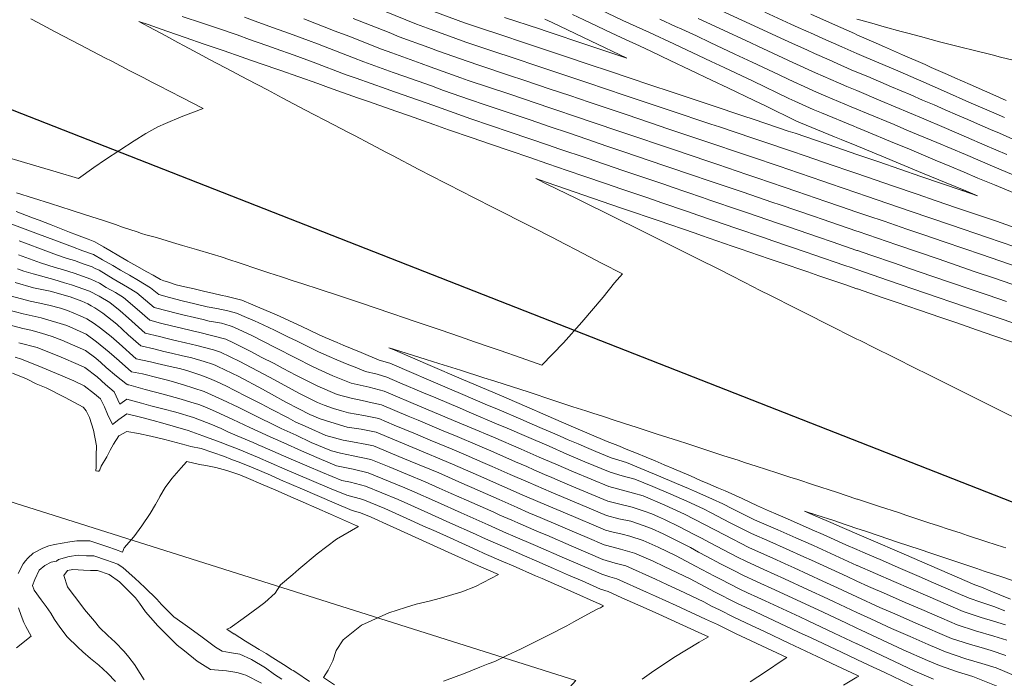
# Model space of a CAD drawing. Header units: inches. Extents: x 11351264 to 11356330, y 6702313 to 6706468.
# Tile 146 of 160: x 11354744 to 11355045, y 6705791 to 6705993. Entities that reach past the tile are written whole.
import ezdxf

# ---------------------------------------------------------------- set-up
doc = ezdxf.new("R2010")
doc.units = ezdxf.units.IN
doc.header["$MEASUREMENT"] = 0
doc.layers.add('Shumate_Contours_clip1', color=7, linetype='Continuous', lineweight=0)
doc.layers.add('Shumate_Parcels_clip1', color=7, linetype='Continuous', lineweight=0)
doc.layers.add('Shumate_Streets_clip1', color=7, linetype='Continuous')

msp = doc.modelspace()

# ---------------------------------------------------------------- linework, layer by layer
at = {"layer": 'Shumate_Contours_clip1'}
for points, elevation in [([(11355048.71, 6705929), (11355042.65, 6705931.08), (11355036.24, 6705933.27), (11355030.48, 6705935.24), (11355024.24, 6705937.38), (11355018.43, 6705939.37), (11355010.87, 6705941.95), (11355005.6, 6705943.76), (11355000, 6705945.67), (11354997.51, 6705946.53), (11354992.76, 6705948.15), (11354984.14, 6705951.1), (11354979.92, 6705952.54), (11354971.81, 6705955.3), (11354968.15, 6705956.52), (11354957.89, 6705959.96), (11354955.32, 6705960.81), (11354942.5, 6705965.11), (11354929.67, 6705969.42), (11354922.44, 6705971.86), (11354918.21, 6705973.29), (11354904.45, 6705977.89), (11354892.99, 6705981.72), (11354890.68, 6705982.49), (11354880.28, 6705985.96), (11354877.3, 6705987.03), (11354868.59, 6705990.22), (11354865.21, 6705991.44), (11354855.41, 6705995.43)], 1392), ([(11354912.97, 6705994.42), (11354916.45, 6705992.76), (11354924.78, 6705988.82), (11354929.37, 6705986.63), (11354933.43, 6705984.76), (11354937.11, 6705983.07), (11354942.85, 6705980.31), (11354948.81, 6705977.48), (11354955.67, 6705974.19), (11354960.49, 6705971.9), (11354968.5, 6705968.05), (11354972.16, 6705966.3), (11354981.32, 6705961.89), (11354982.74, 6705961.26), (11354993.13, 6705956.98), (11354995.19, 6705956.12), (11355000, 6705954.14), (11355007.63, 6705950.99), (11355020.08, 6705945.85), (11355032.32, 6705940.81), (11355032.44, 6705940.76), (11355032.55, 6705940.71), (11355036.92, 6705938.92), (11355032.53, 6705940.42), (11355032.38, 6705940.47), (11355032.21, 6705940.53), (11355019.56, 6705944.85), (11355006.72, 6705949.24), (11355000, 6705951.54), (11354993.88, 6705953.63), (11354981.05, 6705958.02), (11354978.99, 6705958.72), (11354968.49, 6705962.22), (11354965.05, 6705963.37), (11354955.66, 6705966.51), (11354951.12, 6705968.03), (11354942.83, 6705970.8), (11354937.2, 6705972.69), (11354930, 6705975.09), (11354924.3, 6705977.02), (11354918.01, 6705979.12), (11354910.54, 6705981.62), (11354905.3, 6705983.37), (11354896.76, 6705986.22), (11354892.59, 6705987.61), (11354882.99, 6705990.81), (11354879.88, 6705991.85), (11354870.53, 6705995.28)], 1394), ([(11354919.2, 6705996.92), (11354928.4, 6705992.57), (11354936.56, 6705988.85), (11354943.97, 6705985.44), (11354955.37, 6705980.04), (11354959.31, 6705978.16), (11354968.19, 6705973.94), (11354979.13, 6705968.72), (11354981.01, 6705967.82), (11354986.61, 6705965.32), (11354989.14, 6705964.28), (11354999.04, 6705960.16), (11355000, 6705959.77), (11355002.22, 6705958.85), (11355011.47, 6705955.01), (11355015.3, 6705953.43), (11355023.89, 6705949.85), (11355028.39, 6705948), (11355032.8, 6705946.13), (11355037.01, 6705944.34), (11355042.1, 6705942.24), (11355049.39, 6705939.22)], 1392), ([(11354958.37, 6705995.57), (11354964.81, 6705992.68), (11354967.26, 6705991.53), (11354976.7, 6705987.16), (11354980.07, 6705985.57), (11354984.84, 6705983.44), (11354987.02, 6705982.47), (11354991.52, 6705980.47), (11354993.96, 6705979.39), (11354998.22, 6705977.5), (11355000, 6705976.75), (11355003.3, 6705975.37), (11355010.57, 6705972.27), (11355016.47, 6705969.79), (11355020.08, 6705968.21), (11355023.6, 6705966.7), (11355026.99, 6705965.22), (11355030.72, 6705963.61), (11355033.9, 6705962.23), (11355036.87, 6705960.93), (11355040.8, 6705959.23), (11355043.57, 6705958.02), (11355047.71, 6705956.24)], 1386), ([(11354747.21, 6705993.08), (11354749.35, 6705991.93), (11354754.66, 6705989.12), (11354762.29, 6705985.12), (11354769.92, 6705981.14), (11354771.99, 6705980.07), (11354777.57, 6705977.16), (11354781.59, 6705975.08), (11354784.29, 6705973.66), (11354786.26, 6705972.62), (11354793.39, 6705968.96), (11354799.96, 6705965.6), (11354793.27, 6705963.08), (11354788.43, 6705961), (11354786.07, 6705960.01), (11354782.42, 6705957.94), (11354778.82, 6705955.74), (11354770.04, 6705950.04), (11354766.49, 6705947.58), (11354761.81, 6705944.19), (11354755, 6705946.2), (11354748.01, 6705948.26), (11354744.24, 6705949.4), (11354739.53, 6705950.8)], 1384), ([(11355054.81, 6705897.53), (11355043.85, 6705901.28), (11355032.89, 6705905.03), (11355021, 6705909.1), (11355009.61, 6705913.01), (11355000, 6705916.3), (11354998.21, 6705916.92), (11354996.27, 6705917.58), (11354986.81, 6705920.83), (11354984.41, 6705921.65), (11354974.28, 6705925.12), (11354971.43, 6705926.1), (11354962.94, 6705929.01), (11354959.62, 6705930.14), (11354951.61, 6705932.89), (11354947.81, 6705934.19), (11354940.27, 6705936.77), (11354936, 6705938.23), (11354928, 6705940.94), (11354923.05, 6705942.64), (11354916.73, 6705944.8), (11354911.33, 6705946.66), (11354905.45, 6705948.66), (11354899.6, 6705950.68), (11354894.17, 6705952.53), (11354887.87, 6705954.69), (11354882.26, 6705956.59), (11354875.02, 6705959.13), (11354870.58, 6705960.7), (11354862.77, 6705963.43), (11354858.89, 6705964.8), (11354850.53, 6705967.73), (11354847.2, 6705968.91), (11354838.28, 6705972.03), (11354835.04, 6705973.27), (11354829.25, 6705975.3), (11354823.45, 6705977.32), (11354817.66, 6705979.34), (11354812.66, 6705981.07), (11354811.86, 6705981.37), (11354806.07, 6705983.36), (11354800.29, 6705985.35), (11354794.5, 6705987.34), (11354789.13, 6705989.2), (11354788.86, 6705989.29), (11354783.11, 6705991.29), (11354780.28, 6705992.28), (11354783.37, 6705990.61), (11354788.5, 6705987.85), (11354792.17, 6705985.87), (11354794.16, 6705984.81), (11354797.02, 6705983.27), (11354799.81, 6705981.78), (11354801.89, 6705980.66), (11354806.75, 6705978.06), (11354813.51, 6705974.52), (11354819.6, 6705971.3), (11354824.12, 6705968.91), (11354829.33, 6705966.16), (11354833.63, 6705963.91), (11354837.64, 6705961.81), (11354844.4, 6705958.28), (11354846.24, 6705957.31), (11354851.23, 6705954.69), (11354856.1, 6705952.13), (11354857.89, 6705951.19), (11354865.95, 6705946.94), (11354869.97, 6705944.88), (11354873.89, 6705942.87), (11354879.93, 6705939.78), (11354881.85, 6705938.8), (11354889.88, 6705934.7), (11354899.01, 6705930.13), (11354901.27, 6705928.96), (11354906.65, 6705926.2), (11354910.74, 6705924.07), (11354914.27, 6705922.26), (11354921.85, 6705918.31), (11354928.25, 6705914.97), (11354925.78, 6705912.24), (11354922.34, 6705907.89), (11354915.81, 6705900.19), (11354910.2, 6705893.83), (11354903.61, 6705887.01), (11354897.27, 6705889.25), (11354890.84, 6705891.52), (11354888.05, 6705892.44), (11354882.94, 6705894.22), (11354880.15, 6705895.17), (11354876.01, 6705896.61), (11354872.21, 6705897.91), (11354869.06, 6705899), (11354864.24, 6705900.64), (11354862.12, 6705901.37), (11354857.4, 6705902.93), (11354848.05, 6705906.1), (11354841.7, 6705908.23), (11354835.78, 6705910.22), (11354830.14, 6705912.03), (11354827.78, 6705912.78), (11354823.92, 6705914.07), (11354820.06, 6705915.33), (11354817.28, 6705916.26), (11354810.64, 6705918.48), (11354808.09, 6705919.33), (11354805.45, 6705920.19), (11354802.67, 6705921.06), (11354797.93, 6705922.42), (11354793.68, 6705923.66), (11354790.59, 6705924.62), (11354787.35, 6705925.64), (11354785.24, 6705926.2), (11354782.4, 6705926.98), (11354781.13, 6705927.37), (11354779.73, 6705927.82), (11354777.47, 6705928.58), (11354775.32, 6705929.33), (11354773.17, 6705930.07), (11354769.48, 6705931.29), (11354765.88, 6705932.46), (11354763.63, 6705933.18), (11354759.55, 6705934.52), (11354753.23, 6705936.58), (11354742.82, 6705939.84)], 1382), ([(11355045.7, 6705906.53), (11355040.14, 6705908.43), (11355034.3, 6705910.43), (11355029.18, 6705912.18), (11355022.9, 6705914.33), (11355016.1, 6705916.66), (11355011.5, 6705918.24), (11355004.24, 6705920.73), (11355000.11, 6705922.14), (11355000, 6705922.18), (11354992.37, 6705924.8), (11354988.25, 6705926.21), (11354979.02, 6705929.37), (11354975.41, 6705930.61), (11354966.79, 6705933.56), (11354964.07, 6705934.49), (11354954.97, 6705937.6), (11354952.73, 6705938.36), (11354943.15, 6705941.63), (11354941.16, 6705942.3), (11354928.34, 6705946.65), (11354917.4, 6705950.38), (11354908.82, 6705953.31), (11354905.66, 6705954.39), (11354893.92, 6705958.4), (11354881.87, 6705962.48), (11354870.18, 6705966.61), (11354868.16, 6705967.31), (11354858.49, 6705970.75), (11354855.95, 6705971.63), (11354846.8, 6705974.89), (11354843.74, 6705975.96), (11354833.63, 6705979.84), (11354827.82, 6705981.91), (11354822.02, 6705983.97), (11354820.05, 6705984.66), (11354816.22, 6705986.03), (11354814.12, 6705986.75), (11354810.4, 6705988.16), (11354804.62, 6705990.1), (11354799.75, 6705991.73), (11354793.58, 6705993.76)], 1384), ([(11355047.38, 6705911.84), (11355042.03, 6705913.66), (11355036.19, 6705915.66), (11355024.79, 6705919.56), (11355012.2, 6705923.87), (11355000.34, 6705927.94), (11355000, 6705928.06), (11354989.37, 6705931.7), (11354986.98, 6705932.52), (11354976.54, 6705936.1), (11354973.96, 6705936.98), (11354965.2, 6705939.97), (11354962.14, 6705941.01), (11354953.86, 6705943.83), (11354950.3, 6705945.05), (11354941.5, 6705948.01), (11354936.43, 6705949.73), (11354928.67, 6705952.35), (11354923.49, 6705954.11), (11354917.39, 6705956.18), (11354911.74, 6705958.12), (11354906.11, 6705960.02), (11354899.98, 6705962.12), (11354894.18, 6705964.07), (11354886.27, 6705966.75), (11354881.47, 6705968.35), (11354873.51, 6705971.17), (11354869.78, 6705972.51), (11354861.32, 6705975.51), (11354858.09, 6705976.68), (11354849.16, 6705979.87), (11354845.91, 6705981.16), (11354834.91, 6705985.37), (11354832.2, 6705986.45), (11354826.39, 6705988.55), (11354821.51, 6705990.31), (11354815.59, 6705992.44), (11354812.65, 6705993.57)], 1386), ([(11355050.28, 6705916.71), (11355043.66, 6705918.98), (11355038.09, 6705920.89), (11355032.71, 6705922.73), (11355026.69, 6705924.79), (11355020.17, 6705927.02), (11355015.29, 6705928.69), (11355008.3, 6705931.09), (11355003.34, 6705932.79), (11355000, 6705933.93), (11354994.94, 6705935.66), (11354990.5, 6705937.18), (11354981.59, 6705940.24), (11354977.67, 6705941.58), (11354969.31, 6705944.43), (11354966.32, 6705945.44), (11354957.47, 6705948.46), (11354954.66, 6705949.4), (11354943.57, 6705953.13), (11354929, 6705958.04), (11354917.72, 6705961.87), (11354915.68, 6705962.56), (11354906.05, 6705965.83), (11354893.79, 6705969.96), (11354881.07, 6705974.22), (11354878.84, 6705975.01), (11354869.38, 6705978.4), (11354866.67, 6705979.36), (11354857.69, 6705982.62), (11354854.53, 6705983.74), (11354844.5, 6705987.73), (11354840.37, 6705989.31), (11354830.76, 6705993.11)], 1388), ([(11355052.43, 6705921.84), (11355039.95, 6705926.13), (11355028.59, 6705930.01), (11355016.27, 6705934.23), (11355002.91, 6705938.81), (11355000, 6705939.8), (11354991.63, 6705942.67), (11354989.55, 6705943.38), (11354978.79, 6705947.06), (11354976.48, 6705947.85), (11354967.45, 6705950.92), (11354964.64, 6705951.88), (11354954.99, 6705955.11), (11354950.73, 6705956.54), (11354942.16, 6705959.42), (11354936.83, 6705961.22), (11354929.34, 6705963.73), (11354923.91, 6705965.57), (11354918.06, 6705967.55), (11354912.13, 6705969.56), (11354906.1, 6705971.58), (11354898.38, 6705974.17), (11354893.39, 6705975.84), (11354884.61, 6705978.77), (11354880.68, 6705980.09), (11354871.99, 6705983.2), (11354868.98, 6705984.3), (11354859.88, 6705987.6), (11354856.83, 6705988.85), (11354845.8, 6705993.22)], 1390), ([(11354904.48, 6705992.99), (11354906.74, 6705991.92), (11354918.51, 6705986.31), (11354929.54, 6705981.04), (11354917.62, 6705985.02), (11354904.91, 6705989.27), (11354902.86, 6705989.96), (11354892.2, 6705993.52)], 1396), ([(11354939.7, 6705992.94), (11354944.5, 6705990.76), (11354946.38, 6705989.89), (11354950.88, 6705987.84), (11354955.06, 6705985.86), (11354962.67, 6705982.29), (11354967.88, 6705979.82), (11354974.43, 6705976.73), (11354980.7, 6705973.74), (11354983.8, 6705972.36), (11354987.64, 6705970.64), (11354990.48, 6705969.38), (11354998.22, 6705966.17), (11355000, 6705965.42), (11355002.89, 6705964.21), (11355011.33, 6705960.7), (11355015.29, 6705959.03), (11355024.44, 6705955.22), (11355033.17, 6705951.49), (11355041.45, 6705947.95), (11355051.89, 6705943.61)], 1390), ([(11354951.42, 6705993.16), (11354957.83, 6705990.25), (11354967.57, 6705985.69), (11354969.66, 6705984.72), (11354980.38, 6705979.66), (11354987.33, 6705976.56), (11354994.35, 6705973.45), (11354996.85, 6705972.4), (11355000, 6705971.08), (11355007.33, 6705968.01), (11355020.47, 6705962.48), (11355026.62, 6705959.83), (11355033.53, 6705956.86), (11355039.15, 6705954.43), (11355045.87, 6705951.54)], 1388), ([(11354971.84, 6705995.11), (11354979.76, 6705991.44), (11354982, 6705990.45), (11354986.71, 6705988.36), (11354988.68, 6705987.48), (11354995.38, 6705984.51), (11355000, 6705982.46), (11355002.07, 6705981.55), (11355012.45, 6705977.13), (11355020.45, 6705973.63), (11355027.36, 6705970.61), (11355034.26, 6705967.6), (11355041.17, 6705964.58), (11355045.13, 6705962.85)], 1384), ([(11354985.83, 6705994.47), (11354992.52, 6705991.51), (11354999.21, 6705988.54), (11355000, 6705988.19), (11355005.91, 6705985.58), (11355008.42, 6705984.51), (11355013.92, 6705982.08), (11355020.82, 6705979.04), (11355022.74, 6705978.2), (11355027.72, 6705976), (11355029.9, 6705975.05), (11355034.63, 6705972.97), (11355039.02, 6705971.03), (11355041.53, 6705969.93), (11355045.69, 6705968.1)], 1382), ([(11355048.14, 6705980.28), (11355043.87, 6705981.38), (11355041.34, 6705982), (11355035.12, 6705983.56), (11355032.55, 6705984.21), (11355025.22, 6705986.05), (11355022.71, 6705986.74), (11355019.39, 6705987.63), (11355015.53, 6705988.69), (11355013.54, 6705989.23), (11355008.36, 6705990.65), (11355004.51, 6705991.71), (11355001.19, 6705992.63), (11355000, 6705992.96)], 1382), ([(11355047.57, 6705894.12), (11355041.9, 6705896.06), (11355036.61, 6705897.87), (11355030.5, 6705899.97), (11355025.64, 6705901.63), (11355019.11, 6705903.87), (11355012.03, 6705906.3), (11355007.71, 6705907.78), (11355000.17, 6705910.37), (11355000, 6705910.43), (11354996.31, 6705911.69), (11354988.31, 6705914.44), (11354984.92, 6705915.6), (11354976.45, 6705918.51), (11354973.15, 6705919.64), (11354964.27, 6705922.69), (11354961.82, 6705923.52), (11354952.47, 6705926.73), (11354950.48, 6705927.41), (11354939.14, 6705931.3), (11354928.87, 6705934.83), (11354927.67, 6705935.24), (11354916.39, 6705939.11), (11354905.25, 6705942.94), (11354901.71, 6705944.15), (11354905.31, 6705942.4), (11354913.93, 6705938.19), (11354917.21, 6705936.57), (11354923.27, 6705933.61), (11354927.92, 6705931.27), (11354931.55, 6705929.48), (11354939.31, 6705925.62), (11354944.78, 6705922.89), (11354950.7, 6705919.93), (11354958.31, 6705916.13), (11354961.31, 6705914.58), (11354965.73, 6705912.32), (11354970.36, 6705909.92), (11354973.54, 6705908.32), (11354981.23, 6705904.44), (11354985.29, 6705902.4), (11354990.67, 6705899.69), (11355000, 6705895.05), (11355000.92, 6705894.59), (11355005.4, 6705892.36), (11355011.14, 6705889.49), (11355018.4, 6705885.86), (11355021, 6705884.57), (11355029.98, 6705880.09), (11355040.51, 6705874.82), (11355043.16, 6705873.49), (11355051.02, 6705869.54)], 1380), ([(11354742.73, 6705934.07), (11354744.08, 6705933.59), (11354747.79, 6705932.14), (11354749.8, 6705931.39), (11354753.45, 6705929.97), (11354755.52, 6705929.18), (11354759.1, 6705927.79), (11354761.24, 6705926.97), (11354764.74, 6705925.61), (11354766.85, 6705924.8), (11354769.45, 6705923.27), (11354771.4, 6705922.11), (11354774.2, 6705920.56), (11354776.57, 6705919.13), (11354776.93, 6705918.93), (11354779.7, 6705917.33), (11354782.69, 6705915.57), (11354784.62, 6705914.59), (11354786.88, 6705913.26), (11354787.89, 6705912.82), (11354789.01, 6705912.52), (11354791.73, 6705911.66), (11354794.38, 6705911.02), (11354797.19, 6705910.38), (11354800.43, 6705909.56), (11354802.78, 6705909.05), (11354805.78, 6705908.37), (11354806.87, 6705908.12), (11354811.78, 6705906.99), (11354815.17, 6705905.53), (11354817.33, 6705904.59), (11354822.37, 6705902.4), (11354827.51, 6705900.15), (11354829.9, 6705899), (11354835.29, 6705896.44), (11354837.32, 6705895.56), (11354840.91, 6705893.99), (11354842.75, 6705893.19), (11354848.25, 6705890.87), (11354853.8, 6705888.6), (11354857.03, 6705887.63), (11354864.44, 6705884.44), (11354868.21, 6705882.85), (11354875.34, 6705879.79), (11354879.39, 6705878.09), (11354886.25, 6705875.14), (11354890.57, 6705873.32), (11354897.16, 6705870.5), (11354900.59, 6705869), (11354903.71, 6705867.66), (11354906.14, 6705866.61), (11354909.18, 6705865.3), (11354911.68, 6705864.22), (11354914.65, 6705862.95), (11354917.23, 6705861.83), (11354920.11, 6705860.59), (11354924.82, 6705858.64), (11354929.45, 6705857.21), (11354935.1, 6705854.94), (11354939.26, 6705853.21), (11354944.8, 6705850.83), (11354948.46, 6705849.24), (11354950.32, 6705848.42), (11354953.75, 6705846.94), (11354955.82, 6705845.99), (11354958.92, 6705844.6), (11354961.87, 6705843.07), (11354964.73, 6705841.65), (11354968.67, 6705839.72), (11354975.79, 6705836.61), (11354981.24, 6705834.2), (11354986.69, 6705831.79), (11355000, 6705825.74), (11355000.03, 6705825.73), (11355011.26, 6705820.85), (11355021.66, 6705816.35), (11355032.48, 6705811.65), (11355037.99, 6705809.79), (11355041.81, 6705808.63), (11355045.48, 6705807.5)], 1382), ([(11354741.37, 6705930.17), (11354743.86, 6705929.31), (11354749.58, 6705927.17), (11354754.27, 6705925.4), (11354759.95, 6705923.23), (11354763.11, 6705922.08), (11354766.41, 6705920.88), (11354769.11, 6705919.32), (11354772.3, 6705917.6), (11354774.63, 6705916.11), (11354777.42, 6705914.55), (11354780.18, 6705912.95), (11354783.86, 6705910.71), (11354786.4, 6705908.68), (11354789.68, 6705907.74), (11354793.51, 6705906.77), (11354797.39, 6705905.83), (11354801.14, 6705904.89), (11354804.13, 6705904.35), (11354807.55, 6705903.69), (11354810.15, 6705903.01), (11354813.25, 6705901.66), (11354815.69, 6705900.58), (11354818.36, 6705899.4), (11354821.82, 6705897.73), (11354826.07, 6705895.64), (11354828.51, 6705894.45), (11354830.54, 6705893.48), (11354835.2, 6705891.15), (11354838.5, 6705889.7), (11354840.82, 6705888.68), (11354843.97, 6705887.36), (11354846.44, 6705886.4), (11354849.59, 6705885.14), (11354853.16, 6705884.27), (11354856.19, 6705883.36), (11354860.17, 6705881.64), (11354867.37, 6705878.61), (11354871.1, 6705877.01), (11354878.56, 6705873.87), (11354882.04, 6705872.38), (11354889.75, 6705869.13), (11354892.98, 6705867.75), (11354898.92, 6705865.16), (11354905.77, 6705862.2), (11354911.24, 6705859.83), (11354916.7, 6705857.47), (11354924.46, 6705854.26), (11354928.18, 6705853.15), (11354931.98, 6705852.14), (11354937.5, 6705849.93), (11354943.02, 6705847.52), (11354947.92, 6705845.36), (11354953.05, 6705843.02), (11354955.38, 6705841.8), (11354960.98, 6705838.88), (11354967.77, 6705835.5), (11354973.34, 6705833.03), (11354978.28, 6705830.83), (11354983.72, 6705828.4), (11354986.1, 6705827.3), (11354997.02, 6705822.33), (11355000, 6705820.95), (11355003.53, 6705819.31), (11355009.03, 6705816.92), (11355014.76, 6705814.43), (11355019.85, 6705812.23), (11355025.99, 6705809.56), (11355030.68, 6705807.53), (11355036.21, 6705805.72), (11355041.82, 6705804.07), (11355045.8, 6705802.82)], 1384), ([(11354743.64, 6705925.07), (11354747.26, 6705923.75), (11354749.39, 6705922.97), (11354755.11, 6705920.83), (11354758.35, 6705919.72), (11354760.54, 6705919.04), (11354763.22, 6705918.09), (11354765.98, 6705917.11), (11354766.91, 6705916.64), (11354768.09, 6705916.09), (11354772.45, 6705913.46), (11354776.85, 6705910.95), (11354779.66, 6705909.2), (11354785.01, 6705904.74), (11354789.34, 6705903.57), (11354791.29, 6705903.09), (11354793.7, 6705902.49), (11354797.35, 6705901.64), (11354799.98, 6705901), (11354801.8, 6705900.55), (11354802.51, 6705900.41), (11354805.57, 6705899.85), (11354808.25, 6705899.11), (11354808.51, 6705899.02), (11354809.32, 6705898.67), (11354815.04, 6705895.98), (11354821.99, 6705892.5), (11354828.42, 6705889.2), (11354833.22, 6705886.77), (11354835.11, 6705885.83), (11354839.66, 6705883.82), (11354845.25, 6705881.58), (11354850.77, 6705880.3), (11354855.35, 6705879.08), (11354866.86, 6705874.22), (11354877.82, 6705869.61), (11354881.96, 6705867.87), (11354888.79, 6705865), (11354897.24, 6705861.31), (11354902.78, 6705858.9), (11354907.82, 6705856.72), (11354913.28, 6705854.36), (11354924.1, 6705849.85), (11354929.33, 6705848.44), (11354931.57, 6705847.87), (11354934.54, 6705847), (11354941.2, 6705844.15), (11354947.18, 6705841.44), (11354953.33, 6705838.24), (11354959.42, 6705835.05), (11354966.87, 6705831.26), (11354969.91, 6705829.91), (11354972.43, 6705828.76), (11354975.34, 6705827.47), (11354977.99, 6705826.25), (11354980.76, 6705825.02), (11354989.56, 6705820.95), (11354994.03, 6705818.92), (11355000, 6705816.15), (11355007.03, 6705812.9), (11355012.29, 6705810.61), (11355018.05, 6705808.1), (11355028.87, 6705803.4), (11355034.39, 6705801.58), (11355039.03, 6705800.3), (11355041.1, 6705799.67), (11355045.55, 6705798.16)], 1386), ([(11354743.41, 6705920.82), (11354750.17, 6705918.38), (11354754.65, 6705916.98), (11354756.87, 6705916.28), (11354760.49, 6705915.17), (11354765.57, 6705913.41), (11354768.2, 6705912.14), (11354770.29, 6705910.83), (11354773.09, 6705909.28), (11354775.59, 6705907.74), (11354779.76, 6705904.14), (11354783.62, 6705900.8), (11354786.92, 6705899.94), (11354790.72, 6705899), (11354792.94, 6705898.46), (11354796.7, 6705897.55), (11354798.97, 6705897), (11354802.48, 6705896.13), (11354806.87, 6705895.03), (11354809.23, 6705893.87), (11354814.58, 6705891.26), (11354817.75, 6705889.54), (11354821.64, 6705887.52), (11354824.41, 6705886.06), (11354828.32, 6705884), (11354835.01, 6705880.6), (11354840.93, 6705878.04), (11354845.28, 6705876.91), (11354848.57, 6705876.24), (11354851.66, 6705875.47), (11354854.53, 6705874.87), (11354862.64, 6705871.46), (11354865.72, 6705870.18), (11354873.62, 6705866.86), (11354876.92, 6705865.49), (11354884.61, 6705862.26), (11354887.22, 6705861.11), (11354892.57, 6705858.77), (11354895.56, 6705857.45), (11354898.96, 6705855.98), (11354901.1, 6705855.04), (11354904.41, 6705853.61), (11354906.64, 6705852.63), (11354909.87, 6705851.24), (11354913.96, 6705849.51), (11354918.84, 6705847.49), (11354923.74, 6705845.42), (11354927.48, 6705844.49), (11354931.22, 6705843.59), (11354934.93, 6705842.39), (11354937.26, 6705841.54), (11354939.32, 6705840.65), (11354941.15, 6705839.81), (11354945.67, 6705837.56), (11354949.98, 6705835.35), (11354952.44, 6705834.07), (11354954.92, 6705832.78), (11354959.18, 6705830.46), (11354963.48, 6705828.28), (11354965.96, 6705827.01), (11354971.52, 6705824.5), (11354977.8, 6705821.65), (11354984.86, 6705818.38), (11354991.05, 6705815.52), (11354993.04, 6705814.58), (11355000, 6705811.35), (11355004.28, 6705809.37), (11355010.57, 6705806.41), (11355016.22, 6705803.95), (11355021.82, 6705801.51), (11355027.04, 6705799.24), (11355033.34, 6705797.18), (11355038.16, 6705795.73), (11355042.61, 6705794.34), (11355048.58, 6705791.84)], 1388), ([(11354743.19, 6705916.52), (11354745.06, 6705915.85), (11354747.96, 6705914.96), (11354754.23, 6705913.22), (11354757.56, 6705912.25), (11354759.71, 6705911.64), (11354765.15, 6705909.74), (11354768.1, 6705908.16), (11354771.41, 6705906.24), (11354774.56, 6705903.7), (11354777.11, 6705901.47), (11354782.24, 6705896.86), (11354786.6, 6705895.79), (11354788.57, 6705895.31), (11354790.96, 6705894.73), (11354794.59, 6705893.83), (11354797.99, 6705893.05), (11354803.16, 6705891.69), (11354805.24, 6705891.05), (11354811.13, 6705888.19), (11354812.95, 6705887.29), (11354820.21, 6705883.32), (11354829.38, 6705878.36), (11354834.93, 6705875.65), (11354836.96, 6705874.77), (11354839.85, 6705873.82), (11354842.29, 6705873.03), (11354844.41, 6705872.48), (11354849.07, 6705871.65), (11354853.7, 6705870.68), (11354858.43, 6705868.69), (11354864.9, 6705866), (11354869.43, 6705864.1), (11354876.11, 6705861.33), (11354880.43, 6705859.51), (11354885.55, 6705857.26), (11354888.38, 6705856.03), (11354893.88, 6705853.59), (11354899.42, 6705851.18), (11354906.45, 6705848.12), (11354915.41, 6705844.36), (11354923.38, 6705841), (11354927.11, 6705840.04), (11354930.85, 6705839.32), (11354934.57, 6705837.95), (11354937.08, 6705837.04), (11354940.71, 6705835.37), (11354944.77, 6705833.35), (11354949.01, 6705831.18), (11354951.54, 6705829.84), (11354954.1, 6705828.48), (11354958.28, 6705826.21), (11354962.49, 6705824.07), (11354965.05, 6705822.75), (11354969.45, 6705820.75), (11354974.85, 6705818.28), (11354979.02, 6705816.32), (11354988.08, 6705812.13), (11354996.55, 6705808.15), (11355000, 6705806.55), (11355001.28, 6705805.96), (11355014.11, 6705799.92), (11355021.58, 6705796.66), (11355025.22, 6705795.07), (11355030.7, 6705793.15), (11355035.49, 6705791.7), (11355043.14, 6705788.64)], 1390), ([(11354742.42, 6705912.32), (11354748.09, 6705910.75), (11354753.15, 6705909.65), (11354759.29, 6705907.92), (11354762.81, 6705906.59), (11354764.71, 6705905.8), (11354765.67, 6705905.2), (11354766.78, 6705904.58), (11354769.24, 6705902.95), (11354773.55, 6705899.6), (11354777.01, 6705896.37), (11354780.85, 6705892.92), (11354785.23, 6705891.91), (11354787.9, 6705891.27), (11354790.25, 6705890.7), (11354793.66, 6705889.93), (11354796.46, 6705889.33), (11354800.25, 6705888.21), (11354802.83, 6705887.3), (11354803.59, 6705887.02), (11354804.43, 6705886.63), (11354810.85, 6705883.57), (11354818.08, 6705879.68), (11354820.82, 6705878.19), (11354825.23, 6705875.76), (11354829.21, 6705873.7), (11354832.64, 6705871.96), (11354835.73, 6705870.63), (11354839.01, 6705869.55), (11354844.04, 6705868.04), (11354848.25, 6705867.47), (11354852.88, 6705866.49), (11354864.09, 6705861.83), (11354876.25, 6705856.77), (11354884.2, 6705853.28), (11354892.21, 6705849.74), (11354897.59, 6705847.38), (11354903.03, 6705845), (11354913.24, 6705840.68), (11354920.91, 6705837.44), (11354923.01, 6705836.54), (11354925.03, 6705836.04), (11354928.12, 6705835.33), (11354930.49, 6705834.69), (11354934.57, 6705833.38), (11354939.14, 6705831.28), (11354944.72, 6705828.67), (11354950.62, 6705825.54), (11354956.45, 6705822.44), (11354958.28, 6705821.49), (11354964.14, 6705818.47), (11354966.51, 6705817.39), (11354969.7, 6705815.92), (11354971.9, 6705814.91), (11354982.5, 6705809.95), (11354985.11, 6705808.74), (11354993, 6705805.04), (11355000, 6705801.73), (11355000.07, 6705801.7), (11355011.47, 6705796.33), (11355017.69, 6705793.37), (11355023.38, 6705790.88)], 1392), ([(11354741.32, 6705908.2), (11354746.99, 6705906.65), (11354749.45, 6705906.11), (11354752.74, 6705905.39), (11354756.32, 6705904.45), (11354758.4, 6705903.8), (11354762.34, 6705902.17), (11354764.38, 6705901.27), (11354766.56, 6705899.82), (11354768.58, 6705898.41), (11354771.78, 6705895.84), (11354774.23, 6705893.63), (11354779.46, 6705888.98), (11354783.86, 6705888.03), (11354785.88, 6705887.55), (11354789.81, 6705886.67), (11354792.67, 6705885.98), (11354794.95, 6705885.36), (11354799.25, 6705883.94), (11354801.93, 6705882.98), (11354804.03, 6705882), (11354807.11, 6705880.62), (11354809.49, 6705879.41), (11354813.43, 6705877.38), (11354817.7, 6705875.18), (11354820.74, 6705873.54), (11354825.96, 6705870.87), (11354828.14, 6705869.74), (11354832.12, 6705867.93), (11354837.53, 6705865.49), (11354842.77, 6705864.13), (11354845.62, 6705863.54), (11354850.01, 6705862.75), (11354852.07, 6705862.33), (11354861.05, 6705858.61), (11354863.28, 6705857.69), (11354872.09, 6705854.04), (11354880.02, 6705850.54), (11354882.2, 6705849.57), (11354887.94, 6705847.03), (11354890.52, 6705845.87), (11354894.18, 6705844.27), (11354896.05, 6705843.44), (11354899.62, 6705841.88), (11354903.1, 6705840.39), (11354908.54, 6705838.09), (11354912.87, 6705836.23), (11354917.46, 6705834.29), (11354922.64, 6705832.06), (11354925.42, 6705831.37), (11354927.68, 6705830.72), (11354931.92, 6705829.51), (11354937.6, 6705826.99), (11354940.99, 6705825.41), (11354948.92, 6705821.65), (11354956.45, 6705817.63), (11354963.23, 6705814.19), (11354968.95, 6705811.54), (11354982.14, 6705805.35), (11354986.01, 6705803.52), (11354995.31, 6705799.14), (11355000, 6705796.92), (11355003.62, 6705795.2), (11355008.47, 6705792.91), (11355021.27, 6705786.81)], 1394), ([(11354740.2, 6705904.01), (11354744.91, 6705902.77), (11354750.35, 6705901.57), (11354758.22, 6705899.14), (11354764.18, 6705896.51), (11354767.35, 6705894.23), (11354771.19, 6705891.06), (11354774.21, 6705888.41), (11354778.07, 6705885.05), (11354781.44, 6705884.35), (11354786.17, 6705883.2), (11354789.43, 6705882.32), (11354793.91, 6705881.03), (11354800.28, 6705878.97), (11354805.91, 6705876.47), (11354810.63, 6705874.18), (11354814.55, 6705872.21), (11354823.84, 6705867.62), (11354828.38, 6705865.59), (11354833.03, 6705863.36), (11354839.18, 6705860.79), (11354841.99, 6705860.12), (11354845.84, 6705859.33), (11354851.26, 6705858.21), (11354856.89, 6705855.87), (11354862.47, 6705853.58), (11354867.93, 6705851.31), (11354872.2, 6705849.41), (11354875.85, 6705847.8), (11354880.52, 6705845.71), (11354883.76, 6705844.28), (11354888.84, 6705842), (11354890.77, 6705841.16), (11354894.37, 6705839.57), (11354896.21, 6705838.77), (11354902.74, 6705835.96), (11354905.11, 6705834.96), (11354912.51, 6705831.78), (11354922.28, 6705827.58), (11354926, 6705826.46), (11354929.23, 6705825.58), (11354938.33, 6705821.52), (11354941.83, 6705819.93), (11354947.32, 6705817.31), (11354953.17, 6705814.57), (11354955.53, 6705813.31), (11354957.93, 6705812.09), (11354962.31, 6705809.88), (11354965.99, 6705808.18), (11354971.92, 6705805.37), (11354979.17, 6705801.97), (11354989.53, 6705797.06), (11354992.33, 6705795.74), (11355000, 6705792.1), (11355000.52, 6705791.85), (11355000, 6705791.54), (11354995.87, 6705789.09)], 1396), ([(11354739.07, 6705899.78), (11354744.74, 6705898.25), (11354747.2, 6705897.74), (11354750.46, 6705896.86), (11354753.76, 6705895.85), (11354756.75, 6705894.69), (11354759.98, 6705893.22), (11354763.98, 6705891.55), (11354767.14, 6705889.18), (11354768.67, 6705887.81), (11354770.29, 6705886.37), (11354773.44, 6705883.69), (11354776.27, 6705881.46), (11354776.68, 6705881.11), (11354776.89, 6705881.06), (11354777.17, 6705880.99), (11354782.19, 6705879.6), (11354787.71, 6705878.13), (11354793.22, 6705876.68), (11354796.21, 6705875.73), (11354798.65, 6705874.99), (11354800.96, 6705874.05), (11354803.91, 6705872.8), (11354809.07, 6705870.39), (11354814.23, 6705867.96), (11354819.12, 6705865.7), (11354819.54, 6705865.49), (11354824.63, 6705863.28), (11354830.05, 6705860.83), (11354835.44, 6705858.44), (11354840.78, 6705856.22), (11354845.84, 6705855.17), (11354850.45, 6705854.08), (11354852.72, 6705853.14), (11354861.66, 6705849.46), (11354863.78, 6705848.59), (11354871.68, 6705845.06), (11354878.85, 6705841.86), (11354887.16, 6705838.14), (11354892.79, 6705835.65), (11354894.71, 6705834.83), (11354901.68, 6705831.83), (11354910.56, 6705827.99), (11354919.43, 6705824.15), (11354921.91, 6705823.05), (11354924.43, 6705822.21), (11354926.51, 6705821.6), (11354935.61, 6705817.54), (11354938.34, 6705816.3), (11354944.68, 6705813.45), (11354953.69, 6705809.26), (11354957.33, 6705807.62), (11354961.39, 6705805.57), (11354963.04, 6705804.81), (11354975.43, 6705798.95), (11354978.49, 6705797.5), (11354976.45, 6705796.2), (11354972.9, 6705793.79), (11354969.68, 6705791.62), (11354967.31, 6705790.07)], 1398), ([(11354743.59, 6705893.92), (11354749.13, 6705892.44), (11354756.54, 6705889.49), (11354761.68, 6705887.26), (11354763.76, 6705886.35), (11354767.51, 6705883.47), (11354770.07, 6705881.08), (11354772.68, 6705878.84), (11354774.46, 6705875.07), (11354776.61, 6705876.61), (11354781.13, 6705875.36), (11354783.98, 6705874.56), (11354787.64, 6705873.63), (11354791.56, 6705872.63), (11354797.02, 6705871.02), (11354802.32, 6705868.95), (11354805.48, 6705867.61), (11354807.55, 6705866.68), (11354810.35, 6705865.4), (11354815.23, 6705863.36), (11354816.76, 6705862.7), (11354817.98, 6705862.17), (11354826.19, 6705858.6), (11354831.65, 6705856.26), (11354836.47, 6705854.19), (11354842.35, 6705851.73), (11354845.06, 6705851.18), (11354849.65, 6705849.97), (11354859.64, 6705845.87), (11354867.53, 6705842.34), (11354875.41, 6705838.8), (11354883.29, 6705835.26), (11354885.47, 6705834.27), (11354889.38, 6705832.54), (11354892.24, 6705831.28), (11354898.25, 6705828.7), (11354902.01, 6705827.04), (11354907.11, 6705824.84), (11354911.77, 6705822.79), (11354915.95, 6705820.98), (11354921.54, 6705818.51), (11354923.86, 6705817.74), (11354928.03, 6705815.85), (11354932.96, 6705813.68), (11354939.13, 6705810.88), (11354942.03, 6705809.58), (11354950.28, 6705805.82), (11354954.55, 6705803.89), (11354951.71, 6705802.28), (11354943.94, 6705797.53), (11354937.14, 6705792.98), (11354934.31, 6705790.89)], 1400), ([(11355045.57, 6705831.1), (11355044.85, 6705831.34), (11355039.76, 6705832.99), (11355033.84, 6705834.93), (11355031.55, 6705835.68), (11355027.91, 6705836.86), (11355024.9, 6705837.85), (11355021.97, 6705838.8), (11355014.9, 6705841.16), (11355012.97, 6705841.79), (11355006.54, 6705843.91), (11355000.12, 6705846.02), (11355000, 6705846.06), (11354993.69, 6705848.13), (11354986.71, 6705850.4), (11354981.85, 6705851.99), (11354979.5, 6705852.75), (11354975.52, 6705854.05), (11354972.29, 6705855.1), (11354969.18, 6705856.12), (11354965.6, 6705857.28), (11354963.62, 6705857.93), (11354959.29, 6705859.33), (11354952.18, 6705861.64), (11354947.91, 6705863.03), (11354945.42, 6705863.84), (11354938.91, 6705865.95), (11354932.7, 6705867.96), (11354928.54, 6705869.3), (11354925.68, 6705870.23), (11354922.4, 6705871.28), (11354919.15, 6705872.34), (11354917.01, 6705873.04), (11354913.06, 6705874.32), (11354906.99, 6705876.3), (11354899.74, 6705878.74), (11354889.21, 6705882.13), (11354885.87, 6705883.18), (11354878.71, 6705885.48), (11354872.07, 6705887.56), (11354868.23, 6705888.79), (11354858.14, 6705891.94), (11354857.91, 6705892.02), (11354856.76, 6705892.38), (11354857.83, 6705891.91), (11354857.86, 6705891.9), (11354868.71, 6705887.24), (11354879.58, 6705882.57), (11354890.47, 6705877.91), (11354901.35, 6705873.24), (11354902.26, 6705872.85), (11354907.11, 6705870.76), (11354912.58, 6705868.41), (11354918.06, 6705866.06), (11354923.53, 6705863.71), (11354925.18, 6705863.03), (11354926.81, 6705862.49), (11354929.91, 6705861.17), (11354932.52, 6705860.12), (11354935.49, 6705858.86), (11354938.24, 6705857.71), (11354941.04, 6705856.52), (11354943.99, 6705855.26), (11354946.58, 6705854.15), (11354949.01, 6705853.12), (11354952.12, 6705851.77), (11354954.34, 6705850.82), (11354957.65, 6705849.39), (11354959.66, 6705848.53), (11354964.9, 6705846.22), (11354969.57, 6705843.93), (11354973.25, 6705842.35), (11354975.15, 6705841.51), (11354978.73, 6705839.97), (11354980.73, 6705839.08), (11354984.2, 6705837.58), (11354986.31, 6705836.65), (11354989.68, 6705835.2), (11354996.57, 6705832.06), (11355000, 6705830.58), (11355001.79, 6705829.8), (11355007.8, 6705827.2), (11355012.62, 6705825.11), (11355019.02, 6705822.34), (11355023.45, 6705820.42), (11355030.24, 6705817.48), (11355034.27, 6705815.74), (11355037.89, 6705814.46), (11355041.88, 6705813.18), (11355045.28, 6705811.81)], 1380), ([(11354742.39, 6705889.45), (11354744.36, 6705888.92), (11354750.66, 6705886.35), (11354756.31, 6705884.03), (11354760.36, 6705882.25), (11354763.53, 6705880.74), (11354766.69, 6705878.31), (11354768.56, 6705876.72), (11354769.78, 6705874.27), (11354770.66, 6705872.09), (11354772.19, 6705868.89), (11354774.19, 6705870.38), (11354776.62, 6705872.11), (11354781.15, 6705870.98), (11354784.69, 6705870.06), (11354787.64, 6705869.25), (11354791.52, 6705868.14), (11354795.38, 6705867.03), (11354799.84, 6705865.42), (11354805.12, 6705863.49), (11354807.52, 6705862.6), (11354810.94, 6705861.25), (11354814.12, 6705859.94), (11354816.59, 6705858.87), (11354824.94, 6705855.22), (11354833.09, 6705851.76), (11354838.61, 6705849.39), (11354843.92, 6705847.26), (11354848.85, 6705845.9), (11354855.51, 6705843.16), (11354858.88, 6705841.63), (11354863.39, 6705839.62), (11354867.19, 6705837.9), (11354871.26, 6705836.08), (11354875.49, 6705834.15), (11354879.11, 6705832.53), (11354883.79, 6705830.4), (11354885.98, 6705829.43), (11354891.87, 6705826.84), (11354894.82, 6705825.57), (11354901.64, 6705822.56), (11354903.66, 6705821.69), (11354912.48, 6705817.81), (11354921.16, 6705813.96), (11354921.25, 6705813.93), (11354922.43, 6705813.4), (11354921.49, 6705812.8), (11354920.89, 6705812.51), (11354918.78, 6705811.39), (11354913.41, 6705808.44), (11354911.22, 6705807.29), (11354905.38, 6705804.25), (11354899.5, 6705801.33), (11354897.3, 6705800.24), (11354892.87, 6705798.15), (11354889.18, 6705796.37), (11354887.12, 6705795.57), (11354884.64, 6705794.58), (11354880.1, 6705792.79), (11354876.57, 6705791.46), (11354873.46, 6705790.28)], 1402), ([(11354741.63, 6705884.58), (11354745.88, 6705882.83), (11354748.85, 6705881.35), (11354751.91, 6705880.06), (11354757.71, 6705877.13), (11354763.26, 6705874.16), (11354763.39, 6705874.07), (11354764.11, 6705873.07), (11354765.23, 6705870.98), (11354766.38, 6705867.16), (11354767.32, 6705862.32), (11354767.19, 6705859.37), (11354767.25, 6705855.84), (11354767.11, 6705854.65), (11354767.72, 6705854.57), (11354768.06, 6705854.63), (11354768.33, 6705854.96), (11354768.73, 6705856.11), (11354770.48, 6705859.02), (11354771.5, 6705861.03), (11354772.53, 6705862.84), (11354774.14, 6705865.4), (11354776.64, 6705866.71), (11354780.16, 6705866.12), (11354783.93, 6705865.29), (11354787.81, 6705864.42), (11354790.21, 6705863.82), (11354794.73, 6705862.57), (11354796.23, 6705862.19), (11354799.36, 6705861.48), (11354802.89, 6705860.32), (11354806.47, 6705859.04), (11354808.45, 6705858.29), (11354811.47, 6705857.16), (11354815.22, 6705855.63), (11354820.51, 6705853.32), (11354823.58, 6705851.98), (11354830.32, 6705849.05), (11354840, 6705844.92), (11354845.57, 6705842.54), (11354848.05, 6705841.83), (11354851.39, 6705840.46), (11354857.22, 6705837.81), (11354859.25, 6705836.91), (11354867.1, 6705833.35), (11354874.94, 6705829.79), (11354882.11, 6705826.53), (11354882.57, 6705826.32), (11354890.32, 6705822.91), (11354883.26, 6705819.25), (11354879.12, 6705817.69), (11354872.53, 6705815.73), (11354869.06, 6705814.84), (11354865.15, 6705813.87), (11354861.82, 6705812.82), (11354856.77, 6705811.19), (11354848.44, 6705807.42), (11354842.82, 6705802.99), (11354840.65, 6705799.71), (11354839.68, 6705796.53), (11354838.21, 6705793.66), (11354836.77, 6705791.41), (11354840.1, 6705789.13)], 1404), ([(11354743.4, 6705823.29), (11354744.91, 6705826.2), (11354745.58, 6705827.18), (11354746.33, 6705828), (11354747.91, 6705829.44), (11354750.89, 6705831.01), (11354752.77, 6705831.74), (11354754.45, 6705832.09), (11354756.84, 6705832.59), (11354759.14, 6705832.97), (11354761.31, 6705833.23), (11354763.35, 6705833.31), (11354765.28, 6705833.22), (11354768.04, 6705832.33), (11354770.81, 6705831.38), (11354773.15, 6705830.58), (11354775.29, 6705829.84), (11354775.81, 6705831.11), (11354778.72, 6705834.47), (11354781.2, 6705837.81), (11354783.75, 6705841.62), (11354785.35, 6705844.38), (11354786.66, 6705846.71), (11354786.68, 6705846.76), (11354786.7, 6705846.8), (11354788.35, 6705849.61), (11354790.39, 6705852.31), (11354793.25, 6705855.57), (11354794.9, 6705857.46), (11354794.99, 6705857.5), (11354798.82, 6705856.68), (11354800.73, 6705856.35), (11354803.79, 6705855.68), (11354807.16, 6705854.84), (11354808.74, 6705854.3), (11354811.22, 6705853.44), (11354813.86, 6705852.39), (11354817.59, 6705850.76), (11354822.21, 6705848.74), (11354827.45, 6705846.44), (11354830.56, 6705845.09), (11354838.92, 6705841.44), (11354847.21, 6705837.78), (11354847.24, 6705837.76), (11354847.25, 6705837.76), (11354847.27, 6705837.75), (11354847.48, 6705837.66), (11354847.26, 6705837.58), (11354840.79, 6705833.75), (11354834.82, 6705829.33), (11354829.18, 6705824.61), (11354827.36, 6705822.97), (11354823.64, 6705819.81), (11354822.03, 6705817.28), (11354818.81, 6705814.43), (11354816.74, 6705812.86), (11354812.15, 6705809.44), (11354808.21, 6705806.65), (11354807.21, 6705806.24), (11354809.11, 6705804.9), (11354809.2, 6705804.84), (11354809.46, 6705804.76), (11354812.89, 6705802.5), (11354817.12, 6705799.96), (11354819.19, 6705798.73), (11354821.3, 6705797.41), (11354825.35, 6705794.85), (11354826.94, 6705793.76), (11354827.46, 6705793.55), (11354828.27, 6705793.08), (11354832.48, 6705790.2)], 1406), ([(11355049.01, 6705820.64), (11355044.62, 6705822.11), (11355038.91, 6705824.01), (11355036.63, 6705824.77), (11355032.71, 6705826.07), (11355022.58, 6705829.47), (11355019.35, 6705830.56), (11355012.43, 6705832.88), (11355006.82, 6705834.77), (11355002.28, 6705836.3), (11355000, 6705837.07), (11354994.31, 6705838.99), (11354992.92, 6705839.45), (11354987.72, 6705841.13), (11354983.97, 6705842.34), (11354987.22, 6705840.94), (11354992.66, 6705838.6), (11354993.11, 6705838.4), (11355000, 6705835.42), (11355003.57, 6705833.87), (11355014.4, 6705829.18), (11355025.23, 6705824.5), (11355036.06, 6705819.81), (11355038.14, 6705819.07), (11355041.5, 6705817.63), (11355043.71, 6705816.74), (11355046.94, 6705815.36)], 1378), ([(11354773.09, 6705790.2), (11354770.64, 6705792.78), (11354767.99, 6705795.22), (11354765.51, 6705797.26), (11354763.18, 6705799.31), (11354761.61, 6705800.7), (11354758.37, 6705803.85), (11354756.14, 6705806.84), (11354754.52, 6705809.15), (11354753.3, 6705811.08), (11354751.88, 6705813.15), (11354750.4, 6705815.19), (11354748.29, 6705818.11), (11354747.7, 6705819.63), (11354748.46, 6705821.46), (11354749.8, 6705824.31), (11354751.52, 6705825.66), (11354753.41, 6705826.68), (11354755.08, 6705827.07), (11354755.69, 6705827.58), (11354758.95, 6705828.45), (11354761.73, 6705828.87), (11354764.22, 6705828.71), (11354766.48, 6705828.62), (11354770.4, 6705827.35), (11354773.89, 6705826.12), (11354775.46, 6705825.04), (11354779.02, 6705821.79), (11354782.08, 6705818.96), (11354785.76, 6705815.44), (11354787.24, 6705813.72), (11354788.81, 6705812.12), (11354791.01, 6705810.02), (11354793.74, 6705808.05), (11354795.85, 6705806.48), (11354799.61, 6705803.74), (11354803.69, 6705800.73), (11354805.79, 6705799.51), (11354808.06, 6705799.04), (11354811.22, 6705798.61), (11354814.7, 6705796.96), (11354818.98, 6705794.41), (11354821.81, 6705792.33), (11354824.04, 6705790.94)], 1408), ([(11354781.9, 6705790.69), (11354780.73, 6705792.67), (11354778.95, 6705795.4), (11354777.18, 6705797.69), (11354775.75, 6705799.39), (11354773.04, 6705802.23), (11354770.74, 6705804.32), (11354768.25, 6705806.74), (11354766.74, 6705808.66), (11354765.47, 6705810.06), (11354763.68, 6705812.25), (11354761.93, 6705814.54), (11354759.25, 6705818.08), (11354758.4, 6705819.17), (11354757.29, 6705822.68), (11354758.47, 6705824.15), (11354760.11, 6705824.46), (11354763.37, 6705824.32), (11354765.51, 6705824.22), (11354767.65, 6705824.14), (11354771.22, 6705822.98), (11354774.39, 6705820.66), (11354779.3, 6705815.86), (11354780.46, 6705814.16), (11354782.28, 6705811.54), (11354783.82, 6705809.81), (11354786.12, 6705807.2), (11354788.52, 6705804.79), (11354791.96, 6705801.32), (11354794.2, 6705799.58), (11354798.14, 6705796.46), (11354802.2, 6705793.91), (11354804.66, 6705793.62), (11354807.07, 6705793.47), (11354810.26, 6705792.99), (11354811.36, 6705792.63), (11354812.26, 6705792.36), (11354813.06, 6705792.15), (11354817.77, 6705789.71)], 1410), ([(11354742.86, 6705800.49), (11354747.29, 6705804.07), (11354745.7, 6705807.01), (11354745.08, 6705808.23), (11354744.23, 6705810.4), (11354743.45, 6705812.79)], 1406)]:
    msp.add_lwpolyline(points, dxfattribs=dict(at, elevation=elevation))
at = {"layer": 'Shumate_Parcels_clip1'}
msp.add_lwpolyline([(11354914, 6705790.5), (11354784, 6705646.5), (11354748, 6705606), (11354632, 6705477), (11354490, 6705319), (11354450, 6705351.5), (11354383, 6705269), (11354249, 6705381.5), (11354186.54, 6705434.55), (11354156, 6705460.5), (11354097, 6705510.5), (11354000, 6705592), (11354302, 6705877.5), (11354091, 6706037.5), (11354128, 6706086), (11354497, 6705922.5)], close=True, dxfattribs=at)
at = {"layer": 'Shumate_Streets_clip1', "color": 1}
msp.add_lwpolyline([(11354040.62, 6706244.92), (11354500, 6706060), (11355633, 6705615.5)], dxfattribs=at)

doc.saveas('drawing.dxf')
